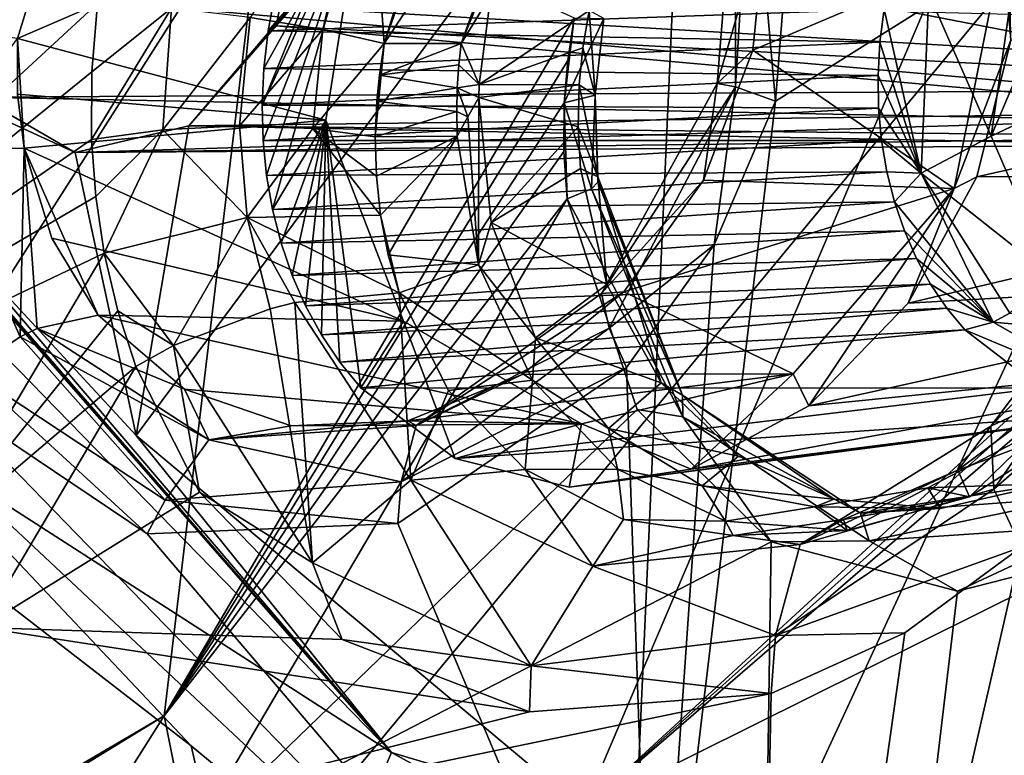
# Model space of a CAD drawing. Header units: metres. Extents: x -150 to 307, y -550 to 84.
# Tile 229 of 256: x 185.02 to 189.35, y -42.39 to -39.16. Entities that reach past the tile are written whole.
import ezdxf

# ---------------------------------------------------------------- set-up
doc = ezdxf.new("R2010")
doc.units = ezdxf.units.M
doc.layers.add('solid_26006363', color=7, linetype='CONTINUOUS')

msp = doc.modelspace()

# ---------------------------------------------------------------- linework, layer by layer
at = {"layer": 'solid_26006363'}
for points in [[(179.447861, -42.695282, 891.622009), (178.113235, -37.521809, 891.454041), (185.638718, -32.03104, 901.18335)], [(179.447861, -42.695282, 891.622009), (185.638718, -32.03104, 901.18335), (181.473862, -48.523788, 892.180725)], [(185.638718, -32.03104, 901.18335), (191.751968, -36.109638, 906.630066), (181.473862, -48.523788, 892.180725)], [(185.535049, -40.982922, 881.055664), (187.499405, -42.629082, 882.791626), (191.792542, -32.557564, 883.577576)], [(185.767609, -39.621983, 880.896301), (185.535049, -40.982922, 881.055664), (191.792542, -32.557564, 883.577576)], [(186.15097, -39.181881, 881.053955), (185.767609, -39.621983, 880.896301), (191.792542, -32.557564, 883.577576)], [(186.265442, -38.601627, 881.000061), (186.15097, -39.181881, 881.053955), (191.792542, -32.557564, 883.577576)], [(195.385178, -35.371628, 886.871887), (191.792542, -32.557564, 883.577576), (187.499405, -42.629082, 882.791626)], [(186.099869, -38.521912, 872.980652), (182.604218, -44.005901, 872.01355), (180.568497, -33.857651, 868.736206)], [(188.10463, -34.312187, 906.116516), (184.045685, -34.114101, 902.279724), (183.413452, -41.174114, 900.114502)], [(187.598969, -45.674866, 903.051331), (188.10463, -34.312187, 906.116516), (183.413452, -41.174114, 900.114502)], [(187.598969, -45.674866, 903.051331), (192.169586, -46.631733, 907.135315), (188.10463, -34.312187, 906.116516)], [(188.10463, -34.312187, 906.116516), (192.169586, -46.631733, 907.135315), (192.084946, -35.043526, 909.683411)], [(195.366211, -35.601894, 886.90918), (195.385178, -35.371628, 886.871887), (187.499405, -42.629082, 882.791626)], [(195.364212, -35.830044, 886.959167), (195.366211, -35.601894, 886.90918), (187.499405, -42.629082, 882.791626)], [(194.190369, -39.302132, 886.875427), (195.364212, -35.830044, 886.959167), (187.499405, -42.629082, 882.791626)], [(191.751968, -36.109638, 906.630066), (189.043106, -53.510475, 898.924683), (181.473862, -48.523788, 892.180725)], [(191.751968, -36.109638, 906.630066), (196.982224, -56.357677, 905.998169), (189.043106, -53.510475, 898.924683)], [(185.826553, -36.49353, 875.15033), (180.670456, -37.954506, 872.293396), (182.871201, -41.386944, 874.339417)], [(185.826553, -36.49353, 875.15033), (182.871201, -41.386944, 874.339417), (185.694305, -37.929794, 875.367737)], [(185.668198, -37.988453, 875.363525), (185.694305, -37.929794, 875.367737), (182.871201, -41.386944, 874.339417)], [(185.365875, -39.084293, 875.405518), (185.668198, -37.988453, 875.363525), (182.871201, -41.386944, 874.339417)], [(184.96991, -38.022018, 877.975403), (185.33609, -38.19162, 877.747131), (184.613464, -39.185616, 878.028625)], [(186.657059, -42.377518, 883.065979), (182.467804, -38.078091, 879.333496), (181.660049, -39.159954, 878.613831)], [(186.657059, -42.377518, 883.065979), (183.023697, -38.113194, 878.761841), (182.467804, -38.078091, 879.333496)], [(186.657059, -42.377518, 883.065979), (183.489807, -38.727043, 879.19574), (183.023697, -38.113194, 878.761841)], [(186.625793, -39.25951, 875.262024), (186.963181, -39.25951, 874.902771), (187.36795, -38.139172, 874.92334)], [(186.807358, -38.668953, 875.184204), (186.625793, -39.25951, 875.262024), (187.36795, -38.139172, 874.92334)], [(187.36795, -38.139172, 874.92334), (186.963181, -39.25951, 874.902771), (187.208862, -38.660366, 874.93219)], [(190.069565, -45.441017, 883.461853), (187.806625, -44.024837, 881.489746), (190.528687, -38.142094, 881.989746)], [(188.344818, -39.512939, 880.7771), (190.528687, -38.142094, 881.989746), (187.806625, -44.024837, 881.489746)], [(188.344818, -39.512939, 880.7771), (188.448792, -38.193336, 880.549927), (190.528687, -38.142094, 881.989746)], [(185.33609, -38.19162, 877.747131), (185.013428, -39.238361, 877.827759), (184.613464, -39.185616, 878.028625)], [(186.530121, -38.581348, 876.288818), (185.013428, -39.238361, 877.827759), (185.33609, -38.19162, 877.747131)], [(188.23877, -38.296997, 880.331543), (188.448792, -38.193336, 880.549927), (188.344818, -39.512939, 880.7771)], [(186.035858, -39.145447, 875.560608), (186.355469, -39.198277, 875.463684), (186.559341, -38.330482, 875.454773)], [(186.355469, -39.198277, 875.463684), (186.625793, -39.25951, 875.262024), (186.559341, -38.330482, 875.454773)], [(186.559341, -38.330482, 875.454773), (186.625793, -39.25951, 875.262024), (186.904831, -38.467739, 875.177917)], [(188.168793, -39.451199, 880.566528), (188.23877, -38.296997, 880.331543), (188.344818, -39.512939, 880.7771)], [(188.170425, -38.418819, 879.991516), (188.23877, -38.296997, 880.331543), (188.168793, -39.451199, 880.566528)], [(188.089386, -39.435993, 880.207947), (188.170425, -38.418819, 879.991516), (188.168793, -39.451199, 880.566528)], [(188.305695, -38.693172, 879.746704), (188.170425, -38.418819, 879.991516), (188.089386, -39.435993, 880.207947)], [(186.904831, -38.467739, 875.177917), (186.625793, -39.25951, 875.262024), (186.807358, -38.668953, 875.184204)], [(185.659027, -42.215366, 873.511963), (182.604218, -44.005901, 872.01355), (186.099869, -38.521912, 872.980652)], [(187.45993, -39.147533, 873.988403), (185.659027, -42.215366, 873.511963), (186.099869, -38.521912, 872.980652)], [(186.530121, -38.581348, 876.288818), (186.3685, -39.596775, 876.407288), (185.013428, -39.238361, 877.827759)], [(186.089127, -39.530457, 876.210449), (186.093246, -39.68697, 876.247925), (186.530121, -38.581348, 876.288818)], [(186.314224, -38.975746, 876.234436), (186.089127, -39.530457, 876.210449), (186.530121, -38.581348, 876.288818)], [(186.093246, -39.68697, 876.247925), (186.108353, -39.83997, 876.29187), (186.530121, -38.581348, 876.288818)], [(186.108353, -39.83997, 876.29187), (186.134583, -39.989899, 876.342468), (186.530121, -38.581348, 876.288818)], [(186.134583, -39.989899, 876.342468), (186.3685, -39.596775, 876.407288), (186.530121, -38.581348, 876.288818)], [(190.437836, -39.412064, 874.889465), (186.15097, -39.181881, 881.053955), (186.265442, -38.601627, 881.000061)], [(190.452911, -39.247189, 874.902893), (186.265442, -38.601627, 881.000061), (190.419067, -39.087963, 874.872742)], [(190.437836, -39.412064, 874.889465), (186.265442, -38.601627, 881.000061), (190.452911, -39.247189, 874.902893)], [(186.963181, -39.25951, 874.902771), (187.094803, -39.045525, 874.941711), (187.208862, -38.660366, 874.93219)], [(189.378662, -39.244953, 878.340759), (189.372681, -38.66811, 878.207336), (189.345459, -38.82198, 878.223145)], [(188.245041, -39.289948, 879.869873), (188.305695, -38.693172, 879.746704), (188.089386, -39.435993, 880.207947)], [(189.345459, -38.82198, 878.223145), (188.305695, -38.693172, 879.746704), (188.245041, -39.289948, 879.869873)], [(183.611923, -38.88105, 879.30896), (183.489807, -38.727043, 879.19574), (186.657059, -42.377518, 883.065979)], [(189.130997, -39.89743, 878.319641), (189.345459, -38.82198, 878.223145), (188.245041, -39.289948, 879.869873)], [(189.378662, -39.244953, 878.340759), (189.345459, -38.82198, 878.223145), (189.130997, -39.89743, 878.319641)], [(183.611923, -38.88105, 879.30896), (186.657059, -42.377518, 883.065979), (183.733658, -39.031792, 879.421387)], [(189.397934, -38.930798, 873.566223), (189.293167, -39.667351, 873.658875), (189.019043, -39.040432, 873.50647)], [(189.599655, -38.944733, 873.70282), (189.293167, -39.667351, 873.658875), (189.397934, -38.930798, 873.566223)], [(186.314224, -38.975746, 876.234436), (186.095932, -39.37048, 876.179443), (186.089127, -39.530457, 876.210449)], [(186.115051, -39.205029, 876.155212), (186.095932, -39.37048, 876.179443), (186.314224, -38.975746, 876.234436)], [(186.115051, -39.205029, 876.155212), (186.314224, -38.975746, 876.234436), (186.146423, -39.03793, 876.138794)], [(189.599655, -38.944733, 873.70282), (189.497147, -39.570446, 873.772522), (189.293167, -39.667351, 873.658875)], [(189.848923, -39.46854, 874.364746), (184.66394, -39.01017, 880.024353), (184.847687, -39.496696, 880.255249)], [(189.815063, -39.309319, 874.334595), (184.66394, -39.01017, 880.024353), (189.848923, -39.46854, 874.364746)], [(189.830154, -39.14444, 874.348022), (184.66394, -39.01017, 880.024353), (189.815063, -39.309319, 874.334595)], [(185.26796, -39.739674, 880.589294), (183.733658, -39.031792, 879.421387), (185.535049, -40.982922, 881.055664)], [(186.657059, -42.377518, 883.065979), (185.535049, -40.982922, 881.055664), (183.733658, -39.031792, 879.421387)], [(185.26796, -39.739674, 880.589294), (184.847687, -39.496696, 880.255249), (183.733658, -39.031792, 879.421387)], [(188.822891, -39.109039, 873.609619), (186.115051, -39.205029, 876.155212), (186.146423, -39.03793, 876.138794)], [(186.963181, -39.25951, 874.902771), (187.043243, -39.440235, 874.99469), (187.094803, -39.045525, 874.941711)], [(187.094803, -39.045525, 874.941711), (187.043243, -39.440235, 874.99469), (187.525742, -39.115593, 874.430786)], [(189.019043, -39.040432, 873.50647), (188.985779, -39.830368, 873.658508), (188.822891, -39.109039, 873.609619)], [(189.293167, -39.667351, 873.658875), (188.985779, -39.830368, 873.658508), (189.019043, -39.040432, 873.50647)], [(185.340714, -39.384079, 875.454773), (185.365875, -39.084293, 875.405518), (182.871201, -41.386944, 874.339417)], [(185.691116, -39.105362, 875.543091), (185.340714, -39.384079, 875.454773), (185.339828, -39.681675, 875.519531)], [(185.652588, -39.639153, 875.641907), (185.691116, -39.105362, 875.543091), (185.339828, -39.681675, 875.519531)], [(185.691116, -39.105362, 875.543091), (185.365875, -39.084293, 875.405518), (185.340714, -39.384079, 875.454773)], [(185.652588, -39.639153, 875.641907), (186.035858, -39.145447, 875.560608), (185.691116, -39.105362, 875.543091)], [(188.822891, -39.109039, 873.609619), (188.803925, -39.254417, 873.621216), (186.115051, -39.205029, 876.155212)], [(187.043243, -39.440235, 874.99469), (187.498428, -39.279037, 874.454102), (187.525742, -39.115593, 874.430786)], [(187.498428, -39.279037, 874.454102), (187.553268, -39.487461, 874.257141), (187.525742, -39.115593, 874.430786)], [(187.525742, -39.115593, 874.430786), (187.553268, -39.487461, 874.257141), (187.59079, -39.150761, 874.196411)], [(188.985779, -39.830368, 873.658508), (188.803925, -39.254417, 873.621216), (188.822891, -39.109039, 873.609619)], [(185.652588, -39.639153, 875.641907), (185.989136, -39.622383, 875.655579), (186.035858, -39.145447, 875.560608)], [(187.432007, -39.334843, 874.011169), (185.659027, -42.215366, 873.511963), (187.45993, -39.147533, 873.988403)], [(185.989136, -39.622383, 875.655579), (186.355469, -39.198277, 875.463684), (186.035858, -39.145447, 875.560608)], [(187.432007, -39.334843, 874.011169), (187.45993, -39.147533, 873.988403), (187.416718, -39.521317, 874.042175)], [(187.59079, -39.150761, 874.196411), (187.416718, -39.521317, 874.042175), (187.45993, -39.147533, 873.988403)], [(187.59079, -39.150761, 874.196411), (187.553268, -39.487461, 874.257141), (187.416718, -39.521317, 874.042175)], [(186.657059, -42.377518, 883.065979), (181.660049, -39.159954, 878.613831), (186.087219, -43.703556, 882.558289)], [(185.777145, -42.347393, 879.701477), (186.087219, -43.703556, 882.558289), (181.660049, -39.159954, 878.613831)], [(183.926208, -40.386002, 878.032471), (185.777145, -42.347393, 879.701477), (181.660049, -39.159954, 878.613831)], [(190.372223, -39.562904, 874.830994), (185.767609, -39.621983, 880.896301), (186.15097, -39.181881, 881.053955)], [(185.989136, -39.622383, 875.655579), (186.312286, -39.633068, 875.559753), (186.355469, -39.198277, 875.463684)], [(190.372223, -39.562904, 874.830994), (186.15097, -39.181881, 881.053955), (190.437836, -39.412064, 874.889465)], [(186.312286, -39.633068, 875.559753), (186.625793, -39.25951, 875.262024), (186.355469, -39.198277, 875.463684)], [(185.042801, -39.719749, 877.973572), (184.657394, -39.725601, 878.178467), (185.013428, -39.238361, 877.827759)], [(185.013916, -39.482868, 877.892944), (185.042801, -39.719749, 877.973572), (185.013428, -39.238361, 877.827759)], [(186.3685, -39.596775, 876.407288), (185.013916, -39.482868, 877.892944), (185.013428, -39.238361, 877.827759)], [(188.803925, -39.254417, 873.621216), (186.095932, -39.37048, 876.179443), (186.115051, -39.205029, 876.155212)], [(189.230209, -39.846439, 878.375732), (189.378662, -39.244953, 878.340759), (189.130997, -39.89743, 878.319641)], [(191.457626, -39.342575, 875.54718), (189.378662, -39.244953, 878.340759), (189.230209, -39.846439, 878.375732)], [(188.803925, -39.254417, 873.621216), (188.795685, -39.400024, 873.64032), (186.095932, -39.37048, 876.179443)], [(186.312286, -39.633068, 875.559753), (186.586227, -39.670185, 875.364319), (186.625793, -39.25951, 875.262024)], [(186.586227, -39.670185, 875.364319), (186.592941, -39.514183, 875.32074), (186.625793, -39.25951, 875.262024)], [(186.592941, -39.514183, 875.32074), (186.604462, -39.398941, 875.292297), (186.625793, -39.25951, 875.262024)], [(186.604462, -39.398941, 875.292297), (186.952774, -39.354404, 874.916809), (186.963181, -39.25951, 874.902771)], [(186.604462, -39.398941, 875.292297), (186.963181, -39.25951, 874.902771), (186.625793, -39.25951, 875.262024)], [(186.952774, -39.354404, 874.916809), (187.043243, -39.440235, 874.99469), (186.963181, -39.25951, 874.902771)], [(187.043243, -39.440235, 874.99469), (187.48233, -39.441277, 874.484314), (187.498428, -39.279037, 874.454102)], [(187.498428, -39.279037, 874.454102), (187.48233, -39.441277, 874.484314), (187.553268, -39.487461, 874.257141)], [(188.985779, -39.830368, 873.658508), (188.795685, -39.400024, 873.64032), (188.803925, -39.254417, 873.621216)], [(192.441589, -42.623749, 886.385925), (194.190369, -39.302132, 886.875427), (187.499405, -42.629082, 882.791626)], [(188.028076, -39.86116, 879.886292), (188.245041, -39.289948, 879.869873), (188.089386, -39.435993, 880.207947)], [(189.130997, -39.89743, 878.319641), (188.245041, -39.289948, 879.869873), (188.028076, -39.86116, 879.886292)], [(187.432007, -39.334843, 874.011169), (187.416718, -39.521317, 874.042175), (185.659027, -42.215366, 873.511963)], [(188.795685, -39.400024, 873.64032), (186.089127, -39.530457, 876.210449), (186.095932, -39.37048, 876.179443)], [(186.604462, -39.398941, 875.292297), (186.946381, -39.454235, 874.934631), (186.952774, -39.354404, 874.916809)], [(186.952774, -39.354404, 874.916809), (186.946381, -39.454235, 874.934631), (187.043243, -39.440235, 874.99469)], [(191.327805, -39.832363, 875.537048), (191.457626, -39.342575, 875.54718), (189.230209, -39.846439, 878.375732)], [(185.339828, -39.681675, 875.519531), (185.340714, -39.384079, 875.454773), (182.871201, -41.386944, 874.339417)], [(188.795685, -39.400024, 873.64032), (188.798203, -39.544403, 873.666931), (186.089127, -39.530457, 876.210449)], [(186.592941, -39.514183, 875.32074), (186.946381, -39.454235, 874.934631), (186.604462, -39.398941, 875.292297)], [(188.985779, -39.830368, 873.658508), (188.798203, -39.544403, 873.666931), (188.795685, -39.400024, 873.64032)], [(186.592941, -39.514183, 875.32074), (186.944, -39.55872, 874.956116), (186.946381, -39.454235, 874.934631)], [(186.946381, -39.454235, 874.934631), (186.944, -39.55872, 874.956116), (186.993454, -39.582794, 874.993652)], [(186.946381, -39.454235, 874.934631), (187.041138, -39.498035, 875.006042), (187.043243, -39.440235, 874.99469)], [(186.946381, -39.454235, 874.934631), (186.993454, -39.582794, 874.993652), (187.041138, -39.498035, 875.006042)], [(187.043243, -39.440235, 874.99469), (187.041138, -39.498035, 875.006042), (187.48233, -39.441277, 874.484314)], [(187.041138, -39.498035, 875.006042), (187.477646, -39.626808, 874.527466), (187.48233, -39.441277, 874.484314)], [(187.48233, -39.441277, 874.484314), (187.477646, -39.626808, 874.527466), (187.563766, -39.846718, 874.422424)], [(187.553268, -39.487461, 874.257141), (187.48233, -39.441277, 874.484314), (187.563766, -39.846718, 874.422424)], [(187.581024, -40.359066, 880.121399), (188.089386, -39.435993, 880.207947), (188.168793, -39.451199, 880.566528)], [(188.028076, -39.86116, 879.886292), (188.089386, -39.435993, 880.207947), (187.581024, -40.359066, 880.121399)], [(187.581024, -40.359066, 880.121399), (188.168793, -39.451199, 880.566528), (187.61438, -40.510765, 880.45459)], [(187.61438, -40.510765, 880.45459), (188.168793, -39.451199, 880.566528), (188.075241, -40.145702, 880.737854)], [(188.168793, -39.451199, 880.566528), (188.344818, -39.512939, 880.7771), (188.075241, -40.145702, 880.737854)], [(189.848923, -39.46854, 874.364746), (184.847687, -39.496696, 880.255249), (189.919128, -39.596745, 874.427307)], [(189.919128, -39.596745, 874.427307), (184.847687, -39.496696, 880.255249), (185.26796, -39.739674, 880.589294)], [(186.3685, -39.596775, 876.407288), (185.042801, -39.719749, 877.973572), (185.013916, -39.482868, 877.892944)], [(187.039368, -40.23373, 875.16803), (187.041138, -39.498035, 875.006042), (186.993454, -39.582794, 874.993652)], [(187.039368, -40.23373, 875.16803), (187.095062, -40.047657, 875.162964), (187.041138, -39.498035, 875.006042)], [(187.041138, -39.498035, 875.006042), (187.095062, -40.047657, 875.162964), (187.477646, -39.626808, 874.527466)], [(187.553268, -39.487461, 874.257141), (187.536789, -39.898308, 874.256897), (187.416718, -39.521317, 874.042175)], [(187.553268, -39.487461, 874.257141), (187.564301, -39.869389, 874.345032), (187.536789, -39.898308, 874.256897)], [(187.553268, -39.487461, 874.257141), (187.563766, -39.846718, 874.422424), (187.564301, -39.869389, 874.345032)], [(187.416718, -39.521317, 874.042175), (187.414719, -39.734211, 874.087708), (185.659027, -42.215366, 873.511963)], [(188.798203, -39.544403, 873.666931), (186.093246, -39.68697, 876.247925), (186.089127, -39.530457, 876.210449)], [(188.798203, -39.544403, 873.666931), (188.81134, -39.685982, 873.700745), (186.093246, -39.68697, 876.247925)], [(186.586227, -39.670185, 875.364319), (186.944, -39.55872, 874.956116), (186.592941, -39.514183, 875.32074)], [(187.416718, -39.521317, 874.042175), (187.429398, -39.94355, 874.143494), (187.414719, -39.734211, 874.087708)], [(187.536789, -39.898308, 874.256897), (187.429398, -39.94355, 874.143494), (187.416718, -39.521317, 874.042175)], [(188.075241, -40.145702, 880.737854), (188.344818, -39.512939, 880.7771), (187.806625, -44.024837, 881.489746)], [(188.985779, -39.830368, 873.658508), (188.81134, -39.685982, 873.700745), (188.798203, -39.544403, 873.666931)], [(190.268188, -39.667057, 874.738281), (185.767609, -39.621983, 880.896301), (190.372223, -39.562904, 874.830994)], [(186.586227, -39.670185, 875.364319), (186.945648, -39.667572, 874.981201), (186.944, -39.55872, 874.956116)], [(186.944, -39.55872, 874.956116), (186.945648, -39.667572, 874.981201), (186.993454, -39.582794, 874.993652)], [(187.039368, -40.23373, 875.16803), (186.993454, -39.582794, 874.993652), (186.945648, -39.667572, 874.981201)], [(189.497147, -39.570446, 873.772522), (189.559082, -40.283642, 873.972534), (189.293167, -39.667351, 873.658875)], [(186.3685, -39.596775, 876.407288), (186.709625, -40.480145, 876.829651), (185.042801, -39.719749, 877.973572)], [(190.022675, -39.67794, 874.519531), (189.919128, -39.596745, 874.427307), (185.26796, -39.739674, 880.589294)], [(185.767609, -39.621983, 880.896301), (185.26796, -39.739674, 880.589294), (185.535049, -40.982922, 881.055664)], [(190.146713, -39.706245, 874.630066), (185.26796, -39.739674, 880.589294), (185.767609, -39.621983, 880.896301)], [(186.02301, -40.024719, 875.775452), (185.989136, -39.622383, 875.655579), (185.652588, -39.639153, 875.641907)], [(190.146713, -39.706245, 874.630066), (185.767609, -39.621983, 880.896301), (190.268188, -39.667057, 874.738281)], [(186.02301, -40.024719, 875.775452), (186.312286, -39.633068, 875.559753), (185.989136, -39.622383, 875.655579)], [(186.02301, -40.024719, 875.775452), (186.609726, -40.01461, 875.4823), (186.312286, -39.633068, 875.559753)], [(186.134583, -39.989899, 876.342468), (186.172073, -40.137138, 876.399963), (186.3685, -39.596775, 876.407288)], [(186.172073, -40.137138, 876.399963), (186.220551, -40.279205, 876.463562), (186.3685, -39.596775, 876.407288)], [(186.220551, -40.279205, 876.463562), (186.279755, -40.413616, 876.532593), (186.3685, -39.596775, 876.407288)], [(186.279755, -40.413616, 876.532593), (186.349762, -40.540718, 876.607117), (186.3685, -39.596775, 876.407288)], [(186.591217, -39.843098, 875.419739), (186.586227, -39.670185, 875.364319), (186.312286, -39.633068, 875.559753)], [(186.591217, -39.843098, 875.419739), (186.312286, -39.633068, 875.559753), (186.609726, -40.01461, 875.4823)], [(186.349762, -40.540718, 876.607117), (186.430695, -40.660889, 876.687439), (186.3685, -39.596775, 876.407288)], [(186.522583, -40.773998, 876.77356), (186.709625, -40.480145, 876.829651), (186.3685, -39.596775, 876.407288)], [(186.430695, -40.660889, 876.687439), (186.522583, -40.773998, 876.77356), (186.3685, -39.596775, 876.407288)], [(187.095062, -40.047657, 875.162964), (187.487823, -39.809174, 874.579163), (187.477646, -39.626808, 874.527466)], [(187.477646, -39.626808, 874.527466), (187.487823, -39.809174, 874.579163), (187.563766, -39.846718, 874.422424)], [(190.022675, -39.67794, 874.519531), (185.26796, -39.739674, 880.589294), (190.146713, -39.706245, 874.630066)], [(185.652588, -39.639153, 875.641907), (185.339828, -39.681675, 875.519531), (185.358582, -39.933163, 875.587158)], [(185.652588, -39.639153, 875.641907), (185.358582, -39.933163, 875.587158), (185.395508, -40.181377, 875.666077)], [(186.02301, -40.024719, 875.775452), (185.652588, -39.639153, 875.641907), (185.395508, -40.181377, 875.666077)], [(186.591217, -39.843098, 875.419739), (186.945648, -39.667572, 874.981201), (186.586227, -39.670185, 875.364319)], [(186.591217, -39.843098, 875.419739), (186.609726, -40.01461, 875.4823), (186.945648, -39.667572, 874.981201)], [(186.609726, -40.01461, 875.4823), (186.643417, -40.188904, 875.554749), (186.945648, -39.667572, 874.981201)], [(187.039368, -40.23373, 875.16803), (186.945648, -39.667572, 874.981201), (186.643417, -40.188904, 875.554749)], [(191.661209, -39.669804, 879.781067), (188.231033, -46.692017, 879.116333), (193.4496, -41.765423, 881.569458)], [(189.42453, -41.473446, 878.643738), (188.231033, -46.692017, 879.116333), (191.661209, -39.669804, 879.781067)], [(189.293167, -39.667351, 873.658875), (189.559082, -40.283642, 873.972534), (188.985779, -39.830368, 873.658508)], [(185.358582, -39.933163, 875.587158), (185.339828, -39.681675, 875.519531), (182.871201, -41.386944, 874.339417)], [(185.042801, -39.719749, 877.973572), (185.025879, -40.548897, 878.610901), (184.657394, -39.725601, 878.178467)], [(185.042801, -39.719749, 877.973572), (185.100647, -40.513145, 878.578308), (185.025879, -40.548897, 878.610901)], [(185.042801, -39.719749, 877.973572), (185.369095, -40.453701, 878.370178), (185.100647, -40.513145, 878.578308)], [(185.164688, -40.11618, 878.153748), (185.369095, -40.453701, 878.370178), (185.042801, -39.719749, 877.973572)], [(186.709625, -40.480145, 876.829651), (185.164688, -40.11618, 878.153748), (185.042801, -39.719749, 877.973572)], [(188.81134, -39.685982, 873.700745), (186.108353, -39.83997, 876.29187), (186.093246, -39.68697, 876.247925)], [(188.81134, -39.685982, 873.700745), (188.834778, -39.823532, 873.741272), (186.108353, -39.83997, 876.29187)], [(188.985779, -39.830368, 873.658508), (188.834778, -39.823532, 873.741272), (188.81134, -39.685982, 873.700745)], [(184.657394, -39.725601, 878.178467), (185.025879, -40.548897, 878.610901), (184.803009, -40.700871, 878.648132)], [(187.414719, -39.734211, 874.087708), (187.429398, -39.94355, 874.143494), (185.659027, -42.215366, 873.511963)], [(191.29068, -39.756592, 876.689758), (192.924423, -40.180801, 877.925659), (188.206268, -49.561726, 877.008484)], [(190.756287, -40.799011, 876.560181), (191.29068, -39.756592, 876.689758), (188.206268, -49.561726, 877.008484)], [(188.834778, -39.823532, 873.741272), (186.134583, -39.989899, 876.342468), (186.108353, -39.83997, 876.29187)], [(188.834778, -39.823532, 873.741272), (188.868301, -39.956367, 873.788208), (186.134583, -39.989899, 876.342468)], [(187.095062, -40.047657, 875.162964), (187.604416, -40.319221, 874.779602), (187.487823, -39.809174, 874.579163)], [(187.604416, -40.319221, 874.779602), (187.563766, -39.846718, 874.422424), (187.487823, -39.809174, 874.579163)], [(187.936478, -40.806412, 874.887634), (187.564301, -39.869389, 874.345032), (187.563766, -39.846718, 874.422424)], [(187.842682, -40.752075, 875.038452), (187.936478, -40.806412, 874.887634), (187.563766, -39.846718, 874.422424)], [(187.604416, -40.319221, 874.779602), (187.842682, -40.752075, 875.038452), (187.563766, -39.846718, 874.422424)], [(188.985779, -39.830368, 873.658508), (188.868301, -39.956367, 873.788208), (188.834778, -39.823532, 873.741272)], [(188.985779, -39.830368, 873.658508), (189.301559, -40.484627, 874.01178), (188.868301, -39.956367, 873.788208)], [(191.327805, -39.832363, 875.537048), (189.230209, -39.846439, 878.375732), (188.927567, -40.401554, 878.296631)], [(191.076874, -40.279739, 875.432739), (191.327805, -39.832363, 875.537048), (188.927567, -40.401554, 878.296631)], [(188.927567, -40.401554, 878.296631), (189.230209, -39.846439, 878.375732), (189.130997, -39.89743, 878.319641)], [(189.374176, -40.446156, 873.978699), (189.301559, -40.484627, 874.01178), (188.985779, -39.830368, 873.658508)], [(189.559082, -40.283642, 873.972534), (189.374176, -40.446156, 873.978699), (188.985779, -39.830368, 873.658508)], [(187.936478, -40.806412, 874.887634), (187.536789, -39.898308, 874.256897), (187.564301, -39.869389, 874.345032)], [(187.678726, -40.351234, 879.796387), (188.028076, -39.86116, 879.886292), (187.581024, -40.359066, 880.121399)], [(189.130997, -39.89743, 878.319641), (188.028076, -39.86116, 879.886292), (187.678726, -40.351234, 879.796387)], [(185.395508, -40.181377, 875.666077), (185.358582, -39.933163, 875.587158), (182.871201, -41.386944, 874.339417)], [(187.937988, -40.900623, 874.758606), (187.429398, -39.94355, 874.143494), (187.536789, -39.898308, 874.256897)], [(187.936478, -40.806412, 874.887634), (187.937988, -40.900623, 874.758606), (187.536789, -39.898308, 874.256897)], [(188.422379, -40.712105, 878.025574), (189.130997, -39.89743, 878.319641), (187.678726, -40.351234, 879.796387)], [(188.491516, -40.852299, 878.104797), (189.130997, -39.89743, 878.319641), (188.422379, -40.712105, 878.025574)], [(188.491516, -40.852299, 878.104797), (188.927567, -40.401554, 878.296631), (189.130997, -39.89743, 878.319641)], [(185.659027, -42.215366, 873.511963), (187.429398, -39.94355, 874.143494), (185.770386, -42.770393, 873.710266)], [(185.770386, -42.770393, 873.710266), (187.429398, -39.94355, 874.143494), (187.737122, -40.868362, 874.551086)], [(188.868301, -39.956367, 873.788208), (186.172073, -40.137138, 876.399963), (186.134583, -39.989899, 876.342468)], [(188.868301, -39.956367, 873.788208), (188.911667, -40.083668, 873.841309), (186.172073, -40.137138, 876.399963)], [(187.937988, -40.900623, 874.758606), (187.737122, -40.868362, 874.551086), (187.429398, -39.94355, 874.143494)], [(189.301559, -40.484627, 874.01178), (188.911667, -40.083668, 873.841309), (188.868301, -39.956367, 873.788208)], [(185.699585, -40.588306, 875.929504), (186.02301, -40.024719, 875.775452), (185.395508, -40.181377, 875.666077)], [(185.699585, -40.588306, 875.929504), (186.124817, -40.425804, 875.937988), (186.02301, -40.024719, 875.775452)], [(186.02301, -40.024719, 875.775452), (186.691956, -40.356224, 875.633484), (186.609726, -40.01461, 875.4823)], [(186.232819, -40.398453, 875.910278), (186.691956, -40.356224, 875.633484), (186.02301, -40.024719, 875.775452)], [(186.124817, -40.425804, 875.937988), (186.232819, -40.398453, 875.910278), (186.02301, -40.024719, 875.775452)], [(186.609726, -40.01461, 875.4823), (186.691956, -40.356224, 875.633484), (186.643417, -40.188904, 875.554749)], [(187.039368, -40.23373, 875.16803), (187.289825, -40.554008, 875.40387), (187.095062, -40.047657, 875.162964)], [(187.095062, -40.047657, 875.162964), (187.289825, -40.554008, 875.40387), (187.604416, -40.319221, 874.779602)], [(188.911667, -40.083668, 873.841309), (186.220551, -40.279205, 876.463562), (186.172073, -40.137138, 876.399963)], [(188.911667, -40.083668, 873.841309), (188.964676, -40.204548, 873.900208), (186.220551, -40.279205, 876.463562)], [(189.301559, -40.484627, 874.01178), (188.964676, -40.204548, 873.900208), (188.911667, -40.083668, 873.841309)], [(186.709625, -40.480145, 876.829651), (185.369095, -40.453701, 878.370178), (185.164688, -40.11618, 878.153748)], [(187.61438, -40.510765, 880.45459), (188.075241, -40.145702, 880.737854), (187.689713, -40.684738, 880.599487)], [(187.689713, -40.684738, 880.599487), (188.075241, -40.145702, 880.737854), (187.806625, -44.024837, 881.489746)], [(189.291214, -40.942249, 877.91748), (189.909927, -40.124683, 878.054871), (189.595413, -40.798672, 877.458618)], [(189.291214, -40.942249, 877.91748), (189.98642, -40.231747, 878.616943), (189.909927, -40.124683, 878.054871)], [(184.658157, -41.425842, 875.472107), (185.395508, -40.181377, 875.666077), (182.871201, -41.386944, 874.339417)], [(185.454346, -40.435688, 875.760864), (185.395508, -40.181377, 875.666077), (184.658157, -41.425842, 875.472107)], [(185.699585, -40.588306, 875.929504), (185.395508, -40.181377, 875.666077), (185.454346, -40.435688, 875.760864)], [(187.039368, -40.23373, 875.16803), (186.643417, -40.188904, 875.554749), (186.691956, -40.356224, 875.633484)], [(188.206268, -49.561726, 877.008484), (192.924423, -40.180801, 877.925659), (188.228653, -49.579399, 877.028442)], [(192.924423, -40.180801, 877.925659), (194.607849, -49.525681, 881.611633), (188.228653, -49.579399, 877.028442)], [(188.964676, -40.204548, 873.900208), (186.279755, -40.413616, 876.532593), (186.220551, -40.279205, 876.463562)], [(188.964676, -40.204548, 873.900208), (189.026886, -40.318005, 873.964417), (186.279755, -40.413616, 876.532593)], [(187.277359, -40.739311, 875.4375), (187.039368, -40.23373, 875.16803), (186.691956, -40.356224, 875.633484)], [(187.277359, -40.739311, 875.4375), (187.289825, -40.554008, 875.40387), (187.039368, -40.23373, 875.16803)], [(189.301559, -40.484627, 874.01178), (189.026886, -40.318005, 873.964417), (188.964676, -40.204548, 873.900208)], [(189.291214, -40.942249, 877.91748), (189.304871, -41.219273, 878.423706), (189.98642, -40.231747, 878.616943)], [(189.98642, -40.231747, 878.616943), (189.304871, -41.219273, 878.423706), (190.223801, -40.418449, 878.94873)], [(191.076874, -40.279739, 875.432739), (188.927567, -40.401554, 878.296631), (188.491516, -40.852299, 878.104797)], [(190.727386, -40.628246, 875.240417), (191.076874, -40.279739, 875.432739), (188.491516, -40.852299, 878.104797)], [(189.026886, -40.318005, 873.964417), (186.349762, -40.540718, 876.607117), (186.279755, -40.413616, 876.532593)], [(189.026886, -40.318005, 873.964417), (189.097794, -40.423176, 874.033386), (186.349762, -40.540718, 876.607117)], [(187.289825, -40.554008, 875.40387), (187.842682, -40.752075, 875.038452), (187.604416, -40.319221, 874.779602)], [(189.301559, -40.484627, 874.01178), (189.097794, -40.423176, 874.033386), (189.026886, -40.318005, 873.964417)], [(186.742477, -41.180038, 876.427368), (186.691956, -40.356224, 875.633484), (186.232819, -40.398453, 875.910278)], [(186.908279, -40.785641, 875.887512), (187.277359, -40.739311, 875.4375), (186.691956, -40.356224, 875.633484)], [(186.742477, -41.180038, 876.427368), (186.908279, -40.785641, 875.887512), (186.691956, -40.356224, 875.633484)], [(187.678726, -40.351234, 879.796387), (187.581024, -40.359066, 880.121399), (186.765656, -40.939278, 879.74585)], [(187.231888, -40.714695, 879.610474), (187.678726, -40.351234, 879.796387), (186.765656, -40.939278, 879.74585)], [(186.765656, -40.939278, 879.74585), (187.581024, -40.359066, 880.121399), (187.61438, -40.510765, 880.45459)], [(188.422379, -40.712105, 878.025574), (187.678726, -40.351234, 879.796387), (187.231888, -40.714695, 879.610474)], [(183.926208, -40.386002, 878.032471), (187.806625, -44.024837, 881.489746), (185.777145, -42.347393, 879.701477)], [(184.687225, -40.813259, 878.62323), (187.806625, -44.024837, 881.489746), (183.926208, -40.386002, 878.032471)], [(186.310455, -41.543034, 876.549072), (186.232819, -40.398453, 875.910278), (186.124817, -40.425804, 875.937988)], [(186.742477, -41.180038, 876.427368), (186.232819, -40.398453, 875.910278), (186.310455, -41.543034, 876.549072)], [(185.454346, -40.435688, 875.760864), (184.658157, -41.425842, 875.472107), (185.533371, -40.679432, 875.866699)], [(185.369095, -40.453701, 878.370178), (185.747498, -40.780102, 878.692139), (185.100647, -40.513145, 878.578308)], [(187.492752, -40.932507, 877.452148), (185.747498, -40.780102, 878.692139), (185.369095, -40.453701, 878.370178)], [(187.492752, -40.932507, 877.452148), (185.369095, -40.453701, 878.370178), (186.709625, -40.480145, 876.829651)], [(185.699585, -40.588306, 875.929504), (185.454346, -40.435688, 875.760864), (185.533371, -40.679432, 875.866699)], [(186.310455, -41.543034, 876.549072), (186.124817, -40.425804, 875.937988), (185.699585, -40.588306, 875.929504)], [(189.097794, -40.423176, 874.033386), (186.430695, -40.660889, 876.687439), (186.349762, -40.540718, 876.607117)], [(189.097794, -40.423176, 874.033386), (189.176834, -40.519226, 874.106628), (186.430695, -40.660889, 876.687439)], [(189.301559, -40.484627, 874.01178), (189.176834, -40.519226, 874.106628), (189.097794, -40.423176, 874.033386)], [(190.133179, -40.560284, 874.418152), (189.301559, -40.484627, 874.01178), (189.374176, -40.446156, 873.978699)], [(189.304871, -41.219273, 878.423706), (189.42453, -41.473446, 878.643738), (190.223801, -40.418449, 878.94873)], [(186.522583, -40.773998, 876.77356), (186.937256, -41.084892, 877.118164), (186.709625, -40.480145, 876.829651)], [(186.937256, -41.084892, 877.118164), (187.492752, -40.932507, 877.452148), (186.709625, -40.480145, 876.829651)], [(189.878403, -40.813988, 874.472351), (189.176834, -40.519226, 874.106628), (189.301559, -40.484627, 874.01178)], [(190.133179, -40.560284, 874.418152), (189.878403, -40.813988, 874.472351), (189.301559, -40.484627, 874.01178)], [(185.025879, -40.548897, 878.610901), (185.100647, -40.513145, 878.578308), (185.854797, -41.001801, 879.177429)], [(185.747498, -40.780102, 878.692139), (185.854797, -41.001801, 879.177429), (185.100647, -40.513145, 878.578308)], [(189.176834, -40.519226, 874.106628), (186.522583, -40.773998, 876.77356), (186.430695, -40.660889, 876.687439)], [(189.176834, -40.519226, 874.106628), (189.511108, -40.774727, 874.390442), (186.522583, -40.773998, 876.77356)], [(186.699951, -41.186611, 880.009827), (187.61438, -40.510765, 880.45459), (187.689713, -40.684738, 880.599487)], [(186.765656, -40.939278, 879.74585), (187.61438, -40.510765, 880.45459), (186.699951, -41.186611, 880.009827)], [(189.878403, -40.813988, 874.472351), (189.511108, -40.774727, 874.390442), (189.176834, -40.519226, 874.106628)], [(185.025879, -40.548897, 878.610901), (185.66243, -41.267036, 879.344177), (184.803009, -40.700871, 878.648132)], [(185.025879, -40.548897, 878.610901), (185.854797, -41.001801, 879.177429), (185.66243, -41.267036, 879.344177)], [(187.277359, -40.739311, 875.4375), (187.610535, -40.95269, 875.705261), (187.289825, -40.554008, 875.40387)], [(187.289825, -40.554008, 875.40387), (187.610535, -40.95269, 875.705261), (187.842682, -40.752075, 875.038452)], [(185.699585, -40.588306, 875.929504), (185.533371, -40.679432, 875.866699), (185.813263, -41.232796, 876.17334)], [(186.310455, -41.543034, 876.549072), (185.699585, -40.588306, 875.929504), (185.813263, -41.232796, 876.17334)], [(190.727386, -40.628246, 875.240417), (188.491516, -40.852299, 878.104797), (187.975067, -41.131489, 877.821167)], [(190.327209, -40.83289, 874.987122), (190.727386, -40.628246, 875.240417), (187.975067, -41.131489, 877.821167)], [(185.533371, -40.679432, 875.866699), (184.658157, -41.425842, 875.472107), (184.856491, -41.828041, 875.690857)], [(184.803009, -40.700871, 878.648132), (185.58403, -41.415092, 879.352783), (184.687225, -40.813259, 878.62323)], [(184.803009, -40.700871, 878.648132), (185.66243, -41.267036, 879.344177), (185.58403, -41.415092, 879.352783)], [(185.813263, -41.232796, 876.17334), (185.533371, -40.679432, 875.866699), (184.856491, -41.828041, 875.690857)], [(186.68515, -41.369972, 880.078613), (187.689713, -40.684738, 880.599487), (187.806625, -44.024837, 881.489746)], [(186.699951, -41.186611, 880.009827), (187.689713, -40.684738, 880.599487), (186.68515, -41.369972, 880.078613)], [(188.422379, -40.712105, 878.025574), (187.231888, -40.714695, 879.610474), (186.729416, -40.918137, 879.346985)], [(187.492752, -40.932507, 877.452148), (188.422379, -40.712105, 878.025574), (186.729416, -40.918137, 879.346985)], [(186.729416, -40.918137, 879.346985), (187.231888, -40.714695, 879.610474), (186.765656, -40.939278, 879.74585)], [(187.975067, -41.131489, 877.821167), (188.422379, -40.712105, 878.025574), (187.492752, -40.932507, 877.452148)], [(187.975067, -41.131489, 877.821167), (188.491516, -40.852299, 878.104797), (188.422379, -40.712105, 878.025574)], [(186.908279, -40.785641, 875.887512), (187.244537, -41.132988, 876.187134), (187.277359, -40.739311, 875.4375)], [(187.244537, -41.132988, 876.187134), (187.65033, -41.130951, 875.772217), (187.277359, -40.739311, 875.4375)], [(187.65033, -41.130951, 875.772217), (187.610535, -40.95269, 875.705261), (187.277359, -40.739311, 875.4375)], [(187.610535, -40.95269, 875.705261), (188.182816, -41.073509, 875.335205), (187.842682, -40.752075, 875.038452)], [(187.842682, -40.752075, 875.038452), (188.182816, -41.073509, 875.335205), (187.936478, -40.806412, 874.887634)], [(185.747498, -40.780102, 878.692139), (186.215973, -40.941147, 879.029419), (185.854797, -41.001801, 879.177429)], [(187.492752, -40.932507, 877.452148), (186.215973, -40.941147, 879.029419), (185.747498, -40.780102, 878.692139)], [(189.511108, -40.774727, 874.390442), (186.937256, -41.084892, 877.118164), (186.522583, -40.773998, 876.77356)], [(186.742477, -41.180038, 876.427368), (187.244537, -41.132988, 876.187134), (186.908279, -40.785641, 875.887512)], [(189.511108, -40.774727, 874.390442), (189.905289, -40.883255, 874.692566), (186.937256, -41.084892, 877.118164)], [(189.943954, -41.464481, 876.159973), (190.756287, -40.799011, 876.560181), (188.206268, -49.561726, 877.008484)], [(189.146072, -41.135834, 877.297913), (189.595413, -40.798672, 877.458618), (189.696976, -40.930641, 877.09967)], [(189.291214, -40.942249, 877.91748), (189.595413, -40.798672, 877.458618), (189.146072, -41.135834, 877.297913)], [(185.58403, -41.415092, 879.352783), (187.806625, -44.024837, 881.489746), (184.687225, -40.813259, 878.62323)], [(190.327209, -40.83289, 874.987122), (187.975067, -41.131489, 877.821167), (187.438248, -41.209881, 877.479858)], [(189.905289, -40.883255, 874.692566), (190.327209, -40.83289, 874.987122), (187.438248, -41.209881, 877.479858)], [(187.936478, -40.806412, 874.887634), (188.71817, -41.324001, 875.516235), (187.937988, -40.900623, 874.758606)], [(188.603241, -41.263027, 875.651367), (188.71817, -41.324001, 875.516235), (187.936478, -40.806412, 874.887634)], [(188.182816, -41.073509, 875.335205), (188.603241, -41.263027, 875.651367), (187.936478, -40.806412, 874.887634)], [(185.770386, -42.770393, 873.710266), (187.737122, -40.868362, 874.551086), (188.326294, -41.450558, 875.071899)], [(189.905289, -40.883255, 874.692566), (187.438248, -41.209881, 877.479858), (186.937256, -41.084892, 877.118164)], [(187.937988, -40.900623, 874.758606), (188.326294, -41.450558, 875.071899), (187.737122, -40.868362, 874.551086)], [(186.729416, -40.918137, 879.346985), (186.765656, -40.939278, 879.74585), (185.854797, -41.001801, 879.177429)], [(186.215973, -40.941147, 879.029419), (186.729416, -40.918137, 879.346985), (185.854797, -41.001801, 879.177429)], [(187.492752, -40.932507, 877.452148), (186.729416, -40.918137, 879.346985), (186.215973, -40.941147, 879.029419)], [(186.937256, -41.084892, 877.118164), (187.438248, -41.209881, 877.479858), (187.492752, -40.932507, 877.452148)], [(187.438248, -41.209881, 877.479858), (187.975067, -41.131489, 877.821167), (187.492752, -40.932507, 877.452148)], [(187.937988, -40.900623, 874.758606), (188.756973, -41.446308, 875.421082), (188.326294, -41.450558, 875.071899)], [(188.71817, -41.324001, 875.516235), (188.756973, -41.446308, 875.421082), (187.937988, -40.900623, 874.758606)], [(189.146072, -41.135834, 877.297913), (189.696976, -40.930641, 877.09967), (189.198074, -41.253345, 876.835632)], [(189.696976, -40.930641, 877.09967), (189.498016, -40.961861, 876.971619), (189.198074, -41.253345, 876.835632)], [(185.854797, -41.001801, 879.177429), (186.765656, -40.939278, 879.74585), (186.699951, -41.186611, 880.009827)], [(187.610535, -40.95269, 875.705261), (188.023132, -41.204735, 876.036316), (188.182816, -41.073509, 875.335205)], [(187.65033, -41.130951, 875.772217), (188.023132, -41.204735, 876.036316), (187.610535, -40.95269, 875.705261)], [(188.453918, -41.461903, 877.552979), (189.291214, -40.942249, 877.91748), (189.146072, -41.135834, 877.297913)], [(188.453918, -41.461903, 877.552979), (189.304871, -41.219273, 878.423706), (189.291214, -40.942249, 877.91748)], [(189.014648, -41.212841, 876.702332), (189.498016, -40.961861, 876.971619), (189.550171, -41.194752, 876.243103)], [(189.198074, -41.253345, 876.835632), (189.498016, -40.961861, 876.971619), (189.014648, -41.212841, 876.702332)], [(186.657059, -42.377518, 883.065979), (187.499405, -42.629082, 882.791626), (185.535049, -40.982922, 881.055664)], [(185.854797, -41.001801, 879.177429), (186.699951, -41.186611, 880.009827), (185.66243, -41.267036, 879.344177)], [(188.023132, -41.204735, 876.036316), (188.603241, -41.263027, 875.651367), (188.182816, -41.073509, 875.335205)], [(186.742477, -41.180038, 876.427368), (187.541779, -41.558189, 877.020203), (187.244537, -41.132988, 876.187134)], [(187.244537, -41.132988, 876.187134), (187.677277, -41.353107, 876.505981), (187.65033, -41.130951, 875.772217)], [(187.541779, -41.558189, 877.020203), (187.677277, -41.353107, 876.505981), (187.244537, -41.132988, 876.187134)], [(188.125412, -41.359901, 876.140015), (188.023132, -41.204735, 876.036316), (187.65033, -41.130951, 875.772217)], [(187.677277, -41.353107, 876.505981), (188.125412, -41.359901, 876.140015), (187.65033, -41.130951, 875.772217)], [(188.453918, -41.461903, 877.552979), (189.146072, -41.135834, 877.297913), (188.64325, -41.352192, 877.070557)], [(188.64325, -41.352192, 877.070557), (189.146072, -41.135834, 877.297913), (189.198074, -41.253345, 876.835632)], [(187.598969, -45.674866, 903.051331), (183.413452, -41.174114, 900.114502), (182.65593, -48.26078, 897.525696)], [(185.66243, -41.267036, 879.344177), (186.699951, -41.186611, 880.009827), (186.68515, -41.369972, 880.078613)], [(186.742477, -41.180038, 876.427368), (186.310455, -41.543034, 876.549072), (187.270737, -41.995262, 877.282349)], [(186.742477, -41.180038, 876.427368), (187.270737, -41.995262, 877.282349), (187.541779, -41.558189, 877.020203)], [(186.441422, -41.88052, 876.733154), (185.813263, -41.232796, 876.17334), (184.856491, -41.828041, 875.690857)], [(186.310455, -41.543034, 876.549072), (185.813263, -41.232796, 876.17334), (186.441422, -41.88052, 876.733154)], [(188.023132, -41.204735, 876.036316), (188.518143, -41.296345, 876.387756), (188.603241, -41.263027, 875.651367)], [(188.125412, -41.359901, 876.140015), (188.518143, -41.296345, 876.387756), (188.023132, -41.204735, 876.036316)], [(189.304871, -41.219273, 878.423706), (188.344955, -41.862473, 877.954041), (189.42453, -41.473446, 878.643738)], [(188.453918, -41.461903, 877.552979), (188.344955, -41.862473, 877.954041), (189.304871, -41.219273, 878.423706)], [(188.518143, -41.296345, 876.387756), (189.014648, -41.212841, 876.702332), (189.070084, -41.304325, 875.961365)], [(188.659775, -41.401604, 876.50708), (189.014648, -41.212841, 876.702332), (188.518143, -41.296345, 876.387756)], [(189.198074, -41.253345, 876.835632), (189.014648, -41.212841, 876.702332), (188.659775, -41.401604, 876.50708)], [(189.550171, -41.194752, 876.243103), (189.679596, -41.253948, 876.119934), (188.71817, -41.324001, 875.516235)], [(189.070084, -41.304325, 875.961365), (189.550171, -41.194752, 876.243103), (188.71817, -41.324001, 875.516235)], [(189.014648, -41.212841, 876.702332), (189.550171, -41.194752, 876.243103), (189.070084, -41.304325, 875.961365)], [(185.66243, -41.267036, 879.344177), (186.68515, -41.369972, 880.078613), (185.58403, -41.415092, 879.352783)], [(188.518143, -41.296345, 876.387756), (189.070084, -41.304325, 875.961365), (188.603241, -41.263027, 875.651367)], [(188.603241, -41.263027, 875.651367), (189.070084, -41.304325, 875.961365), (188.71817, -41.324001, 875.516235)], [(188.64325, -41.352192, 877.070557), (189.198074, -41.253345, 876.835632), (188.659775, -41.401604, 876.50708)], [(188.71817, -41.324001, 875.516235), (189.679596, -41.253948, 876.119934), (188.756973, -41.446308, 875.421082)], [(189.679596, -41.253948, 876.119934), (189.762573, -41.379288, 876.065857), (188.756973, -41.446308, 875.421082)], [(188.659775, -41.401604, 876.50708), (188.518143, -41.296345, 876.387756), (188.125412, -41.359901, 876.140015)], [(187.541779, -41.558189, 877.020203), (188.159363, -41.423481, 876.809387), (187.677277, -41.353107, 876.505981)], [(187.677277, -41.353107, 876.505981), (188.159363, -41.423481, 876.809387), (188.125412, -41.359901, 876.140015)], [(188.159363, -41.423481, 876.809387), (188.659775, -41.401604, 876.50708), (188.125412, -41.359901, 876.140015)], [(188.159363, -41.423481, 876.809387), (188.64325, -41.352192, 877.070557), (188.659775, -41.401604, 876.50708)], [(188.453918, -41.461903, 877.552979), (188.64325, -41.352192, 877.070557), (188.159363, -41.423481, 876.809387)], [(185.58403, -41.415092, 879.352783), (186.68515, -41.369972, 880.078613), (187.806625, -44.024837, 881.489746)], [(188.756973, -41.446308, 875.421082), (189.762573, -41.379288, 876.065857), (189.144348, -41.667419, 875.66748)], [(189.762573, -41.379288, 876.065857), (189.943954, -41.464481, 876.159973), (189.144348, -41.667419, 875.66748)], [(185.770386, -42.770393, 873.710266), (188.326294, -41.450558, 875.071899), (188.206268, -49.561726, 877.008484)], [(187.541779, -41.558189, 877.020203), (188.453918, -41.461903, 877.552979), (188.159363, -41.423481, 876.809387)], [(188.326294, -41.450558, 875.071899), (189.144348, -41.667419, 875.66748), (188.206268, -49.561726, 877.008484)], [(188.756973, -41.446308, 875.421082), (189.144348, -41.667419, 875.66748), (188.326294, -41.450558, 875.071899)], [(187.541779, -41.558189, 877.020203), (188.344955, -41.862473, 877.954041), (188.453918, -41.461903, 877.552979)], [(189.144348, -41.667419, 875.66748), (189.943954, -41.464481, 876.159973), (188.206268, -49.561726, 877.008484)], [(189.42453, -41.473446, 878.643738), (188.913391, -41.851185, 878.382996), (188.231033, -46.692017, 879.116333)], [(188.344955, -41.862473, 877.954041), (188.913391, -41.851185, 878.382996), (189.42453, -41.473446, 878.643738)], [(187.270737, -41.995262, 877.282349), (186.310455, -41.543034, 876.549072), (186.441422, -41.88052, 876.733154)], [(187.541779, -41.558189, 877.020203), (187.270737, -41.995262, 877.282349), (188.344955, -41.862473, 877.954041)], [(192.979904, -42.411873, 881.386108), (193.4496, -41.765423, 881.569458), (188.231033, -46.692017, 879.116333)], [(187.263336, -42.198246, 877.351746), (184.856491, -41.828041, 875.690857), (184.158447, -42.980022, 875.50946)], [(187.263336, -42.198246, 877.351746), (186.441422, -41.88052, 876.733154), (184.856491, -41.828041, 875.690857)], [(187.270737, -41.995262, 877.282349), (186.441422, -41.88052, 876.733154), (187.263336, -42.198246, 877.351746)], [(188.344955, -41.862473, 877.954041), (187.270737, -41.995262, 877.282349), (188.325348, -42.117435, 878.046265)], [(188.913391, -41.851185, 878.382996), (188.325348, -42.117435, 878.046265), (188.231033, -46.692017, 879.116333)], [(188.344955, -41.862473, 877.954041), (188.325348, -42.117435, 878.046265), (188.913391, -41.851185, 878.382996)], [(187.270737, -41.995262, 877.282349), (187.263336, -42.198246, 877.351746), (188.325348, -42.117435, 878.046265)], [(188.325348, -42.117435, 878.046265), (184.158447, -42.980022, 875.50946), (188.231033, -46.692017, 879.116333)], [(188.325348, -42.117435, 878.046265), (187.263336, -42.198246, 877.351746), (184.158447, -42.980022, 875.50946)], [(185.659027, -42.215366, 873.511963), (182.648163, -44.060867, 872.052795), (182.604218, -44.005901, 872.01355)], [(185.659027, -42.215366, 873.511963), (183.70343, -45.312061, 872.994568), (182.648163, -44.060867, 872.052795)], [(185.659027, -42.215366, 873.511963), (185.770386, -42.770393, 873.710266), (183.70343, -45.312061, 872.994568)], [(185.777145, -42.347393, 879.701477), (187.806625, -44.024837, 881.489746), (186.087219, -43.703556, 882.558289)], [(191.55307, -45.075237, 887.428162), (186.657059, -42.377518, 883.065979), (186.087219, -43.703556, 882.558289)], [(191.55307, -45.075237, 887.428162), (187.499405, -42.629082, 882.791626), (186.657059, -42.377518, 883.065979)]]:
    msp.add_3dface(points, dxfattribs=at)

doc.saveas('drawing.dxf')
